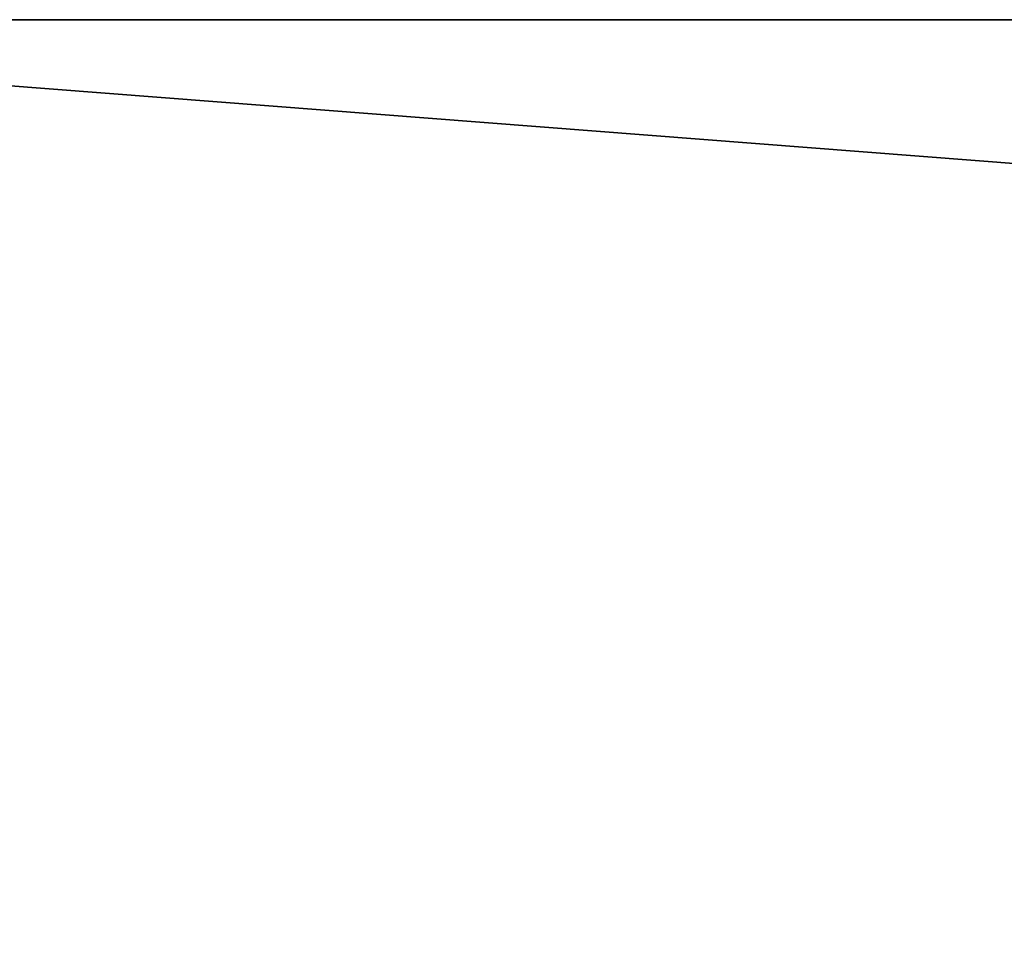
# Model space of a CAD drawing. Extents: x 0.6 to 100.6, y 0 to 13.
# Tile 256 of 256: x 4.7 to 8.8, y 9.2 to 13. Entities that reach past the tile are written whole.
import ezdxf

# ---------------------------------------------------------------- set-up
doc = ezdxf.new("R2010")
doc.units = 0
doc.header["$LTSCALE"] = 2.54
doc.layers.get('0').update_dxf_attribs({"color": 13, "linetype": 'CONTINUOUS'})

# ---------------------------------------------------------------- blocks, each defined once
blk = doc.blocks.new('P__KA__AZIENKOWA_VASCA_100')
at = {"color": 0}
for p, q in [((100.6021, 5.3337, 95.55), (1.1021, 13.0337, 95.55)), ((1.1021, 13.0337, 95.55), (100.1021, 13.0337, 95.55)), ((100.6021, 5.3337, 95.55), (1.1021, 13.0337, 95.55)), ((100.1021, 13.0337, 95.7), (1.1021, 13.0337, 95.7)), ((100.1021, 13.0337, 95.7), (1.1021, 13.0337, 95.7)), ((100.1021, 13.0337, 95.7), (1.1021, 13.0337, 95.55)), ((100.1021, 13.0337, 95.7), (1.1021, 13.0337, 95.55)), ((1.1021, 13.0337, 95.55), (100.1021, 13.0337, 95.55))]:
    blk.add_line(p, q, dxfattribs=at)
mesh = blk.add_polyface(dxfattribs=at)
corners = [(100.6021, 5.3337, 95.55), (0.6021, 5.3337, 95.55), (1.1021, 13.0337, 95.55)]
mesh.append_faces([[corners[k] for k in face] for face in [(0, 1, 2)]], dxfattribs={"color": 0})
mesh = blk.add_polyface(dxfattribs=at)
corners = [(100.1021, 13.0337, 95.7), (1.1021, 13.0337, 95.7), (0.6021, 5.3337, 95.7)]
mesh.append_faces([[corners[k] for k in face] for face in [(0, 1, 2)]], dxfattribs={"color": 0})
mesh = blk.add_polyface(dxfattribs=at)
corners = [(100.6021, 5.3337, 95.7), (100.1021, 13.0337, 95.7), (0.6021, 5.3337, 95.7)]
mesh.append_faces([[corners[k] for k in face] for face in [(0, 1, 2)]], dxfattribs={"color": 0})
mesh = blk.add_polyface(dxfattribs=at)
corners = [(100.6021, 5.3337, 95.55), (1.1021, 13.0337, 95.55), (100.1021, 13.0337, 95.55)]
mesh.append_faces([[corners[k] for k in face] for face in [(0, 1, 2)]], dxfattribs={"color": 0})
mesh = blk.add_polyface(dxfattribs=at)
corners = [(100.1021, 13.0337, 95.7), (1.1021, 13.0337, 95.55), (1.1021, 13.0337, 95.7)]
mesh.append_faces([[corners[k] for k in face] for face in [(0, 1, 2)]], dxfattribs={"color": 0})
mesh = blk.add_polyface(dxfattribs=at)
corners = [(100.1021, 13.0337, 95.7), (100.1021, 13.0337, 95.55), (1.1021, 13.0337, 95.55)]
mesh.append_faces([[corners[k] for k in face] for face in [(0, 1, 2)]], dxfattribs={"color": 0})

msp = doc.modelspace()

# ---------------------------------------------------------------- block references
at = {"color": 0}
msp.add_blockref('P__KA__AZIENKOWA_VASCA_100', (0, 0), dxfattribs=at)

doc.saveas('drawing.dxf')
